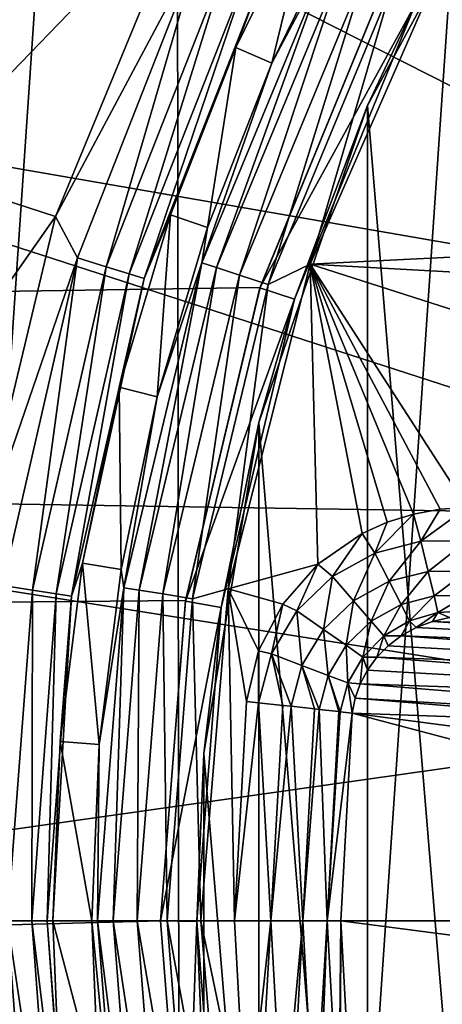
# Model space of a CAD drawing. Header units: metres. Extents: x -147 to 182, y -23 to 81.
# Tile 72 of 212: x -6.09 to -4.92, y -0.23 to 2.49. Entities that reach past the tile are written whole.
import ezdxf

# ---------------------------------------------------------------- set-up
doc = ezdxf.new("R2010")
doc.units = ezdxf.units.M
doc.layers.add('solid_ORA153_SW0001', color=7, linetype='CONTINUOUS')

msp = doc.modelspace()

# ---------------------------------------------------------------- linework, layer by layer
at = {"layer": 'solid_ORA153_SW0001'}
for points in [[(-4.46988, 8.920187, -40.900002), (-5.640007, -8.230489, -40.900002), (-5.659863, 8.216849, -40.900002)], [(-4.46988, 8.920187, -40.900002), (-4.448891, -8.930674, -40.900002), (-5.640007, -8.230489, -40.900002)], [(-5.659863, 8.216849, -40.900002), (-6.721572, -7.373658, -40.900002), (-6.739001, 7.357733, -40.900002)], [(-5.659863, 8.216849, -40.900002), (-5.640007, -8.230489, -40.900002), (-6.721572, -7.373658, -40.900002)], [(-6.518532, 4.44426, 40.898582), (-7.108109, 3.423084, 40.898582), (-3.325722, 2.137311, 41.289154)], [(-6.518532, 4.44426, 40.898582), (-3.325722, 2.137311, 41.289154), (-2.9877, 2.588856, 41.289154)], [(-7.108109, 3.423084, 40.898582), (-7.538901, 2.325443, 40.898582), (-3.596042, 1.642257, 41.289154)], [(-7.108109, 3.423084, 40.898582), (-3.596042, 1.642257, 41.289154), (-3.325722, 2.137311, 41.289154)], [(-4.688452, 3.062412, 26.700001), (-4.996348, 2.529138, 22.558666), (-5.128601, 2.248877, 26.700001)], [(-4.688452, 3.062412, 26.700001), (-5.128601, 2.248877, 26.700001), (-4.688441, -3.062429, 26.700001)], [(-5.612337, 2.856362, 25.799999), (-6.375558, 2.06814, 25.799999), (-5.973464, 3.04017, 25.799999)], [(-6.121675, 2.948043, 25.814436), (-5.973464, 3.04017, 25.799999), (-6.375558, 2.06814, 25.799999)], [(-5.612337, 2.856362, 25.799999), (-5.990109, 1.943129, 25.799999), (-6.375558, 2.06814, 25.799999)], [(-5.59068, 2.692329, 25.814522), (-5.990109, 1.943129, 25.799999), (-5.612337, 2.856362, 25.799999)], [(-5.393123, 2.365643, 38.502617), (-5.492263, 2.40913, 26.097382), (-5.27456, 2.854449, 26.097382)], [(-5.417203, 2.608788, 26.005571), (-5.27456, 2.854449, 26.097382), (-5.492263, 2.40913, 26.097382)], [(-5.179349, 2.802924, 38.502617), (-5.393123, 2.365643, 38.502617), (-5.27456, 2.854449, 26.097382)], [(-5.233691, 2.666699, 38.594429), (-5.393123, 2.365643, 38.502617), (-5.179349, 2.802924, 38.502617)], [(-5.59068, 2.692329, 25.814522), (-5.929507, 1.829011, 25.814522), (-5.990109, 1.943129, 25.799999)], [(-5.849854, 1.804441, 25.856735), (-5.929507, 1.829011, 25.814522), (-5.59068, 2.692329, 25.814522)], [(-5.515578, 2.656163, 25.856735), (-5.849854, 1.804441, 25.856735), (-5.59068, 2.692329, 25.814522)], [(-5.08602, 2.573394, 22.855583), (-112.699997, 2.670137, 22.844482), (-112.699997, 0, 23)], [(-5.586419, 1.815138, 38.594429), (-5.393123, 2.365643, 38.502617), (-5.233691, 2.666699, 38.594429)], [(-5.586419, 1.815138, 38.594429), (-5.233691, 2.666699, 38.594429), (-5.545655, 1.801893, 38.677452)], [(-5.233691, 2.666699, 38.594429), (-5.195501, 2.64724, 38.677452), (-5.545655, 1.801893, 38.677452)], [(-5.786475, 1.784891, 25.922546), (-5.849854, 1.804441, 25.856735), (-5.515578, 2.656163, 25.856735)], [(-5.455821, 2.627385, 25.922546), (-5.786475, 1.784891, 25.922546), (-5.515578, 2.656163, 25.856735)], [(-5.545655, 1.801893, 38.677452), (-5.195501, 2.64724, 38.677452), (-5.482575, 1.781397, 38.743263)], [(-5.195501, 2.64724, 38.677452), (-5.136404, 2.617128, 38.743263), (-5.482575, 1.781397, 38.743263)], [(-2.782413, 1.936384, 38.799999), (-5.28732, 1.811887, 38.799999), (-4.916895, 2.657595, 38.799999)], [(-5.062133, 2.579285, 38.785477), (-4.916895, 2.657595, 38.799999), (-5.28732, 1.811887, 38.799999)], [(-5.745517, 1.772257, 26.005571), (-5.786475, 1.784891, 25.922546), (-5.455821, 2.627385, 25.922546)], [(-5.417203, 2.608788, 26.005571), (-5.745517, 1.772257, 26.005571), (-5.455821, 2.627385, 25.922546)], [(-5.417203, 2.608788, 26.005571), (-5.672449, 1.947354, 26.097382), (-5.745517, 1.772257, 26.005571)], [(-5.417203, 2.608788, 26.005571), (-5.492263, 2.40913, 26.097382), (-5.672449, 1.947354, 26.097382)], [(-5.482575, 1.781397, 38.743263), (-5.136404, 2.617128, 38.743263), (-5.403298, 1.755638, 38.785477)], [(-5.136404, 2.617128, 38.743263), (-5.062133, 2.579285, 38.785477), (-5.403298, 1.755638, 38.785477)], [(-5.425524, 1.747491, 22.933519), (-5.08602, 2.573394, 22.855583), (-112.699997, 0, 23)], [(-5.425946, 1.746171, 22.63273), (-5.085828, 2.573783, 22.553625), (-5.425524, 1.747491, 22.933519)], [(-4.996348, 2.529138, 22.558666), (-5.085828, 2.573783, 22.553625), (-5.425946, 1.746171, 22.63273)], [(-5.085828, 2.573783, 22.553625), (-5.08602, 2.573394, 22.855583), (-5.425524, 1.747491, 22.933519)], [(-5.403298, 1.755638, 38.785477), (-5.062133, 2.579285, 38.785477), (-5.28732, 1.811887, 38.799999)], [(-5.330842, 1.715237, 22.635103), (-4.996348, 2.529138, 22.558666), (-5.425946, 1.746171, 22.63273)], [(-5.128601, 2.248877, 26.700001), (-4.996348, 2.529138, 22.558666), (-5.330842, 1.715237, 22.635103)], [(-5.570056, 1.912203, 38.502617), (-5.672449, 1.947354, 26.097382), (-5.492263, 2.40913, 26.097382)], [(-5.393123, 2.365643, 38.502617), (-5.570056, 1.912203, 38.502617), (-5.492263, 2.40913, 26.097382)], [(-5.586419, 1.815138, 38.594429), (-5.570056, 1.912203, 38.502617), (-5.393123, 2.365643, 38.502617)], [(-7.538901, 2.325443, 40.898582), (-7.801287, 1.175855, 40.898582), (-3.793157, 1.113771, 41.289154)], [(-7.538901, 2.325443, 40.898582), (-3.793157, 1.113771, 41.289154), (-3.596042, 1.642257, 41.289154)], [(-5.128601, 2.248877, 26.700001), (-5.330842, 1.715237, 22.635103), (-5.428681, 1.374545, 26.700001)], [(-5.128601, 2.248877, 26.700001), (-5.428681, 1.374545, 26.700001), (-5.128592, -2.248897, 26.700001)], [(-5.128601, 2.248877, 26.700001), (-5.128592, -2.248897, 26.700001), (-4.688441, -3.062429, 26.700001)], [(-5.990109, 1.943129, 25.799999), (-6.62071, 1.044544, 25.799999), (-6.375558, 2.06814, 25.799999)], [(-5.990109, 1.943129, 25.799999), (-6.220448, 0.98139, 25.799999), (-6.62071, 1.044544, 25.799999)], [(-5.929507, 1.829011, 25.814522), (-6.220448, 0.98139, 25.799999), (-5.990109, 1.943129, 25.799999)], [(-5.70894, 1.4457, 38.502617), (-5.813886, 1.472276, 26.097382), (-5.672449, 1.947354, 26.097382)], [(-5.745517, 1.772257, 26.005571), (-5.672449, 1.947354, 26.097382), (-5.813886, 1.472276, 26.097382)], [(-5.570056, 1.912203, 38.502617), (-5.70894, 1.4457, 38.502617), (-5.672449, 1.947354, 26.097382)], [(-2.782413, 1.936384, 38.799999), (-2.943068, 1.682184, 38.799999), (-5.28732, 1.811887, 38.799999)], [(-5.586419, 1.815138, 38.594429), (-5.70894, 1.4457, 38.502617), (-5.570056, 1.912203, 38.502617)], [(-5.929507, 1.829011, 25.814522), (-6.13588, 0.924835, 25.814522), (-6.220448, 0.98139, 25.799999)], [(-6.053454, 0.912411, 25.856735), (-6.13588, 0.924835, 25.814522), (-5.929507, 1.829011, 25.814522)], [(-5.849854, 1.804441, 25.856735), (-6.053454, 0.912411, 25.856735), (-5.929507, 1.829011, 25.814522)], [(-5.987869, 0.902526, 25.922546), (-6.053454, 0.912411, 25.856735), (-5.849854, 1.804441, 25.856735)], [(-5.786475, 1.784891, 25.922546), (-5.987869, 0.902526, 25.922546), (-5.849854, 1.804441, 25.856735)], [(-5.801591, 0.918882, 38.594429), (-5.70894, 1.4457, 38.502617), (-5.586419, 1.815138, 38.594429)], [(-5.801591, 0.918882, 38.594429), (-5.586419, 1.815138, 38.594429), (-5.759257, 0.912177, 38.677452)], [(-5.586419, 1.815138, 38.594429), (-5.545655, 1.801893, 38.677452), (-5.759257, 0.912177, 38.677452)], [(-5.759257, 0.912177, 38.677452), (-5.545655, 1.801893, 38.677452), (-5.693748, 0.901801, 38.743263)], [(-5.545655, 1.801893, 38.677452), (-5.482575, 1.781397, 38.743263), (-5.693748, 0.901801, 38.743263)], [(-5.265707, 0.984257, 38.799999), (-5.513557, 0.916148, 38.799999), (-5.28732, 1.811887, 38.799999)], [(-5.403298, 1.755638, 38.785477), (-5.28732, 1.811887, 38.799999), (-5.513557, 0.916148, 38.799999)], [(-5.143342, 1.068781, 38.799999), (-5.265707, 0.984257, 38.799999), (-5.28732, 1.811887, 38.799999)], [(-5.074646, 1.099636, 38.799999), (-5.143342, 1.068781, 38.799999), (-5.28732, 1.811887, 38.799999)], [(-5.002513, 1.12199, 38.799999), (-5.074646, 1.099636, 38.799999), (-5.28732, 1.811887, 38.799999)], [(-4.928402, 1.135443, 38.799999), (-5.002513, 1.12199, 38.799999), (-5.28732, 1.811887, 38.799999)], [(-4.853806, 1.139898, 38.799999), (-4.928402, 1.135443, 38.799999), (-5.28732, 1.811887, 38.799999)], [(-3.192498, 1.139898, 38.799999), (-4.853806, 1.139898, 38.799999), (-5.28732, 1.811887, 38.799999)], [(-2.943068, 1.682184, 38.799999), (-3.192498, 1.139898, 38.799999), (-5.28732, 1.811887, 38.799999)], [(-5.945486, 0.896138, 26.005571), (-5.987869, 0.902526, 25.922546), (-5.786475, 1.784891, 25.922546)], [(-5.745517, 1.772257, 26.005571), (-5.945486, 0.896138, 26.005571), (-5.786475, 1.784891, 25.922546)], [(-5.745517, 1.772257, 26.005571), (-5.915608, 0.98714, 26.097382), (-5.945486, 0.896138, 26.005571)], [(-5.745517, 1.772257, 26.005571), (-5.813886, 1.472276, 26.097382), (-5.915608, 0.98714, 26.097382)], [(-5.693748, 0.901801, 38.743263), (-5.482575, 1.781397, 38.743263), (-5.611417, 0.888761, 38.785477)], [(-5.482575, 1.781397, 38.743263), (-5.403298, 1.755638, 38.785477), (-5.611417, 0.888761, 38.785477)], [(-5.631125, 0.883378, 22.98303), (-5.425524, 1.747491, 22.933519), (-112.699997, 0, 23)], [(-5.631354, 0.881958, 22.682858), (-5.425946, 1.746171, 22.63273), (-5.631125, 0.883378, 22.98303)], [(-5.330842, 1.715237, 22.635103), (-5.425946, 1.746171, 22.63273), (-5.631354, 0.881958, 22.682858)], [(-5.425946, 1.746171, 22.63273), (-5.425524, 1.747491, 22.933519), (-5.631125, 0.883378, 22.98303)], [(-5.611417, 0.888761, 38.785477), (-5.403298, 1.755638, 38.785477), (-5.513557, 0.916148, 38.799999)], [(-5.532817, 0.864838, 22.683517), (-5.330842, 1.715237, 22.635103), (-5.631354, 0.881958, 22.682858)], [(-5.428681, 1.374545, 26.700001), (-5.330842, 1.715237, 22.635103), (-5.532817, 0.864838, 22.683517)], [(-5.808825, 0.969322, 38.502617), (-5.915608, 0.98714, 26.097382), (-5.813886, 1.472276, 26.097382)], [(-5.70894, 1.4457, 38.502617), (-5.808825, 0.969322, 38.502617), (-5.813886, 1.472276, 26.097382)], [(-5.801591, 0.918882, 38.594429), (-5.808825, 0.969322, 38.502617), (-5.70894, 1.4457, 38.502617)], [(-5.428681, 1.374545, 26.700001), (-5.532817, 0.864838, 22.683517), (-5.580893, 0.462191, 26.700001)], [(-5.428681, 1.374545, 26.700001), (-5.580893, 0.462191, 26.700001), (-5.428677, -1.374564, 26.700001)], [(-5.428681, 1.374545, 26.700001), (-5.428677, -1.374564, 26.700001), (-5.128592, -2.248897, 26.700001)], [(-7.801287, 1.175855, 40.898582), (-7.889405, 0, 40.898582), (-3.913054, 0.562612, 41.289154)], [(-7.801287, 1.175855, 40.898582), (-3.913054, 0.562612, 41.289154), (-3.793157, 1.113771, 41.289154)], [(-5.108443, 1.014498, 38.793034), (-5.074646, 1.099636, 38.799999), (-5.002513, 1.12199, 38.799999)], [(-5.108443, 1.014498, 38.793034), (-5.002513, 1.12199, 38.799999), (-4.981642, 1.047063, 38.789753)], [(-4.981642, 1.047063, 38.789753), (-5.002513, 1.12199, 38.799999), (-4.928402, 1.135443, 38.799999)], [(-4.981642, 1.047063, 38.789753), (-4.928402, 1.135443, 38.799999), (-4.853806, 1.139898, 38.799999)], [(-4.981642, 1.047063, 38.789753), (-4.853806, 1.139898, 38.799999), (-4.853806, 1.047954, 38.785564)], [(-5.108443, 1.014498, 38.793034), (-5.143342, 1.068781, 38.799999), (-5.074646, 1.099636, 38.799999)], [(-5.225585, 0.949884, 38.795403), (-5.265707, 0.984257, 38.799999), (-5.143342, 1.068781, 38.799999)], [(-5.225585, 0.949884, 38.795403), (-5.143342, 1.068781, 38.799999), (-5.108443, 1.014498, 38.793034)], [(-5.108443, 1.014498, 38.793034), (-4.981642, 1.047063, 38.789753), (-5.068811, 0.937004, 38.759048)], [(-4.981642, 1.047063, 38.789753), (-4.961735, 0.96404, 38.751781), (-5.068811, 0.937004, 38.759048)], [(-4.981642, 1.047063, 38.789753), (-4.853806, 1.047954, 38.785564), (-4.961735, 0.96404, 38.751781)], [(-4.853806, 1.047954, 38.785564), (-4.853806, 0.964557, 38.743423), (-4.961735, 0.96404, 38.751781)], [(-5.225585, 0.949884, 38.795403), (-5.108443, 1.014498, 38.793034), (-5.167745, 0.8831, 38.76498)], [(-5.108443, 1.014498, 38.793034), (-5.068811, 0.937004, 38.759048), (-5.167745, 0.8831, 38.76498)], [(-5.869031, 0.486322, 38.502617), (-5.976921, 0.495262, 26.097382), (-5.915608, 0.98714, 26.097382)], [(-5.945486, 0.896138, 26.005571), (-5.915608, 0.98714, 26.097382), (-5.976921, 0.495262, 26.097382)], [(-5.808825, 0.969322, 38.502617), (-5.869031, 0.486322, 38.502617), (-5.915608, 0.98714, 26.097382)], [(-5.265707, 0.984257, 38.799999), (-5.362821, 0.874019, 38.799999), (-5.513557, 0.916148, 38.799999)], [(-5.323762, 0.85545, 38.79694), (-5.362821, 0.874019, 38.799999), (-5.265707, 0.984257, 38.799999)], [(-5.323762, 0.85545, 38.79694), (-5.265707, 0.984257, 38.799999), (-5.225585, 0.949884, 38.795403)], [(-5.801591, 0.918882, 38.594429), (-5.869031, 0.486322, 38.502617), (-5.808825, 0.969322, 38.502617)], [(-5.068811, 0.937004, 38.759048), (-4.961735, 0.96404, 38.751781), (-5.035863, 0.872577, 38.699936)], [(-4.961735, 0.96404, 38.751781), (-4.945518, 0.896404, 38.689384), (-5.035863, 0.872577, 38.699936)], [(-4.961735, 0.96404, 38.751781), (-4.853806, 0.964557, 38.743423), (-4.945518, 0.896404, 38.689384)], [(-4.853806, 0.964557, 38.743423), (-4.853806, 0.89817, 38.677673), (-4.945518, 0.896404, 38.689384)], [(-6.053454, 0.912411, 25.856735), (-6.12183, 0, 25.856735), (-6.13588, 0.924835, 25.814522)], [(-5.323762, 0.85545, 38.79694), (-5.225585, 0.949884, 38.795403), (-5.250666, 0.804172, 38.769405)], [(-5.225585, 0.949884, 38.795403), (-5.167745, 0.8831, 38.76498), (-5.250666, 0.804172, 38.769405)], [(-5.167745, 0.8831, 38.76498), (-5.068811, 0.937004, 38.759048), (-5.118838, 0.82663, 38.708855)], [(-5.068811, 0.937004, 38.759048), (-5.035863, 0.872577, 38.699936), (-5.118838, 0.82663, 38.708855)], [(-6.055504, 0, 25.922546), (-6.12183, 0, 25.856735), (-6.053454, 0.912411, 25.856735)], [(-5.987869, 0.902526, 25.922546), (-6.055504, 0, 25.922546), (-6.053454, 0.912411, 25.856735)], [(-6.012642, 0, 26.005571), (-6.055504, 0, 25.922546), (-5.987869, 0.902526, 25.922546)], [(-5.945486, 0.896138, 26.005571), (-6.012642, 0, 26.005571), (-5.987869, 0.902526, 25.922546)], [(-5.873909, 0, 38.594429), (-5.869031, 0.486322, 38.502617), (-5.801591, 0.918882, 38.594429)], [(-5.873909, 0, 38.594429), (-5.801591, 0.918882, 38.594429), (-5.831047, 0, 38.677452)], [(-5.801591, 0.918882, 38.594429), (-5.759257, 0.912177, 38.677452), (-5.831047, 0, 38.677452)], [(-5.831047, 0, 38.677452), (-5.759257, 0.912177, 38.677452), (-5.76472, 0, 38.743263)], [(-5.759257, 0.912177, 38.677452), (-5.693748, 0.901801, 38.743263), (-5.76472, 0, 38.743263)], [(-5.76472, 0, 38.743263), (-5.693748, 0.901801, 38.743263), (-5.681365, 0, 38.785477)], [(-5.693748, 0.901801, 38.743263), (-5.611417, 0.888761, 38.785477), (-5.681365, 0, 38.785477)], [(-5.611417, 0.888761, 38.785477), (-5.513557, 0.916148, 38.799999), (-5.589158, 0, 38.799999)], [(-5.496035, 0, 38.799999), (-5.589158, 0, 38.799999), (-5.513557, 0.916148, 38.799999)], [(-5.462564, 0.605636, 38.799999), (-5.496035, 0, 38.799999), (-5.513557, 0.916148, 38.799999)], [(-5.429711, 0.744564, 38.799999), (-5.462564, 0.605636, 38.799999), (-5.513557, 0.916148, 38.799999)], [(-5.362821, 0.874019, 38.799999), (-5.429711, 0.744564, 38.799999), (-5.513557, 0.916148, 38.799999)], [(-5.035863, 0.872577, 38.699936), (-4.945518, 0.896404, 38.689384), (-5.012794, 0.827468, 38.621429)], [(-4.945518, 0.896404, 38.689384), (-4.934563, 0.850718, 38.608612), (-5.012794, 0.827468, 38.621429)], [(-4.945518, 0.896404, 38.689384), (-4.853806, 0.89817, 38.677673), (-4.934563, 0.850718, 38.608612)], [(-4.853806, 0.89817, 38.677673), (-4.853806, 0.855232, 38.594685), (-4.934563, 0.850718, 38.608612)], [(-5.631125, 0.883378, 22.98303), (-112.699997, 0, 23), (-5.7, 0, 23)], [(-5.945486, 0.896138, 26.005571), (-5.997405, 0, 26.097382), (-6.012642, 0, 26.005571)], [(-5.945486, 0.896138, 26.005571), (-5.976921, 0.495262, 26.097382), (-5.997405, 0, 26.097382)], [(-5.631354, 0.881958, 22.682858), (-5.631125, 0.883378, 22.98303), (-5.7, 0, 23)], [(-5.7, 0, 22.699999), (-5.631354, 0.881958, 22.682858), (-5.7, 0, 23)], [(-5.532817, 0.864838, 22.683517), (-5.631354, 0.881958, 22.682858), (-5.7, 0, 22.699999)], [(-5.681365, 0, 38.785477), (-5.611417, 0.888761, 38.785477), (-5.589158, 0, 38.799999)], [(-5.39411, 0.736637, 38.797813), (-5.429711, 0.744564, 38.799999), (-5.362821, 0.874019, 38.799999)], [(-5.39411, 0.736637, 38.797813), (-5.362821, 0.874019, 38.799999), (-5.323762, 0.85545, 38.79694)], [(-5.250666, 0.804172, 38.769405), (-5.167745, 0.8831, 38.76498), (-5.18805, 0.760246, 38.715733)], [(-5.167745, 0.8831, 38.76498), (-5.118838, 0.82663, 38.708855), (-5.18805, 0.760246, 38.715733)], [(-5.118838, 0.82663, 38.708855), (-5.035863, 0.872577, 38.699936), (-5.083608, 0.785953, 38.632469)], [(-5.035863, 0.872577, 38.699936), (-5.012794, 0.827468, 38.621429), (-5.083608, 0.785953, 38.632469)], [(-5.600001, -0.001107, 22.699999), (-5.532817, 0.864838, 22.683517), (-5.7, 0, 22.699999)], [(-5.580893, 0.462191, 26.700001), (-5.532817, 0.864838, 22.683517), (-5.600001, -0.001107, 22.699999)], [(-5.39411, 0.736637, 38.797813), (-5.323762, 0.85545, 38.79694), (-5.310074, 0.704768, 38.772251)], [(-5.323762, 0.85545, 38.79694), (-5.250666, 0.804172, 38.769405), (-5.310074, 0.704768, 38.772251)], [(-5.012794, 0.827468, 38.621429), (-4.934563, 0.850718, 38.608612), (-4.994859, 0.80938, 38.529896)], [(-4.934563, 0.850718, 38.608612), (-4.95009, 0.826156, 38.521294), (-4.994859, 0.80938, 38.529896)], [(-4.934563, 0.850718, 38.608612), (-4.902678, 0.836471, 38.512127), (-4.95009, 0.826156, 38.521294)], [(-4.934563, 0.850718, 38.608612), (-4.853806, 0.855232, 38.594685), (-4.902678, 0.836471, 38.512127)], [(-5.18805, 0.760246, 38.715733), (-5.118838, 0.82663, 38.708855), (-5.141991, 0.727934, 38.641132)], [(-5.118838, 0.82663, 38.708855), (-5.083608, 0.785953, 38.632469), (-5.141991, 0.727934, 38.641132)], [(-5.083608, 0.785953, 38.632469), (-5.012794, 0.827468, 38.621429), (-5.035916, 0.786775, 38.537735)], [(-5.012794, 0.827468, 38.621429), (-4.994859, 0.80938, 38.529896), (-5.035916, 0.786775, 38.537735)], [(-4.994859, 0.80938, 38.529896), (-4.95009, 0.826156, 38.521294), (-3.301015, 0.722172, 30.442806)], [(-4.95009, 0.826156, 38.521294), (-4.902678, 0.836471, 38.512127), (-3.225163, 0.757629, 30.4587)], [(-4.95009, 0.826156, 38.521294), (-3.225163, 0.757629, 30.4587), (-3.301015, 0.722172, 30.442806)], [(-5.310074, 0.704768, 38.772251), (-5.250666, 0.804172, 38.769405), (-5.237468, 0.677233, 38.72028)], [(-5.250666, 0.804172, 38.769405), (-5.18805, 0.760246, 38.715733), (-5.237468, 0.677233, 38.72028)], [(-5.035916, 0.786775, 38.537735), (-4.994859, 0.80938, 38.529896), (-3.301015, 0.722172, 30.442806)], [(-5.141991, 0.727934, 38.641132), (-5.083608, 0.785953, 38.632469), (-5.103717, 0.727218, 38.550491)], [(-5.083608, 0.785953, 38.632469), (-5.072407, 0.759111, 38.544636), (-5.103717, 0.727218, 38.550491)], [(-5.083608, 0.785953, 38.632469), (-5.035916, 0.786775, 38.537735), (-5.072407, 0.759111, 38.544636)], [(-5.072407, 0.759111, 38.544636), (-5.035916, 0.786775, 38.537735), (-3.364094, 0.666352, 30.429819)], [(-5.035916, 0.786775, 38.537735), (-3.301015, 0.722172, 30.442806), (-3.364094, 0.666352, 30.429819)], [(-5.429595, 0.601981, 38.798161), (-5.462564, 0.605636, 38.799999), (-5.429711, 0.744564, 38.799999)], [(-5.39411, 0.736637, 38.797813), (-5.429595, 0.601981, 38.798161), (-5.429711, 0.744564, 38.799999)], [(-5.39411, 0.736637, 38.797813), (-5.363029, 0.594601, 38.782791), (-5.429595, 0.601981, 38.798161)], [(-5.39411, 0.736637, 38.797813), (-5.340019, 0.59205, 38.773491), (-5.363029, 0.594601, 38.782791)], [(-5.39411, 0.736637, 38.797813), (-5.310074, 0.704768, 38.772251), (-5.340019, 0.59205, 38.773491)], [(-5.237468, 0.677233, 38.72028), (-5.18805, 0.760246, 38.715733), (-5.183335, 0.656705, 38.646938)], [(-5.18805, 0.760246, 38.715733), (-5.141991, 0.727934, 38.641132), (-5.183335, 0.656705, 38.646938)], [(-5.103717, 0.727218, 38.550491), (-5.072407, 0.759111, 38.544636), (-3.364094, 0.666352, 30.429819)], [(-5.183335, 0.656705, 38.646938), (-5.141991, 0.727934, 38.641132), (-5.149324, 0.653946, 38.558807)], [(-5.141991, 0.727934, 38.641132), (-5.129449, 0.691898, 38.555233), (-5.149324, 0.653946, 38.558807)], [(-5.141991, 0.727934, 38.641132), (-5.103717, 0.727218, 38.550491), (-5.129449, 0.691898, 38.555233)], [(-5.129449, 0.691898, 38.555233), (-5.103717, 0.727218, 38.550491), (-3.409309, 0.594676, 30.420786)], [(-5.103717, 0.727218, 38.550491), (-3.364094, 0.666352, 30.429819), (-3.409309, 0.594676, 30.420786)], [(-5.310074, 0.704768, 38.772251), (-5.274913, 0.584831, 38.733139), (-5.340019, 0.59205, 38.773491)], [(-5.310074, 0.704768, 38.772251), (-5.262332, 0.583437, 38.722294), (-5.274913, 0.584831, 38.733139)], [(-5.310074, 0.704768, 38.772251), (-5.237468, 0.677233, 38.72028), (-5.262332, 0.583437, 38.722294)], [(-5.149324, 0.653946, 38.558807), (-5.129449, 0.691898, 38.555233), (-3.409309, 0.594676, 30.420786)], [(-5.237468, 0.677233, 38.72028), (-5.208327, 0.577449, 38.656746), (-5.262332, 0.583437, 38.722294)], [(-5.237468, 0.677233, 38.72028), (-5.204072, 0.576977, 38.649532), (-5.208327, 0.577449, 38.656746)], [(-5.237468, 0.677233, 38.72028), (-5.183335, 0.656705, 38.646938), (-5.204072, 0.576977, 38.649532)], [(-5.183335, 0.656705, 38.646938), (-5.170907, 0.5733, 38.562374), (-5.204072, 0.576977, 38.649532)], [(-5.183335, 0.656705, 38.646938), (-5.163167, 0.614157, 38.561192), (-5.170907, 0.5733, 38.562374)], [(-5.183335, 0.656705, 38.646938), (-5.149324, 0.653946, 38.558807), (-5.163167, 0.614157, 38.561192)], [(-5.163167, 0.614157, 38.561192), (-5.149324, 0.653946, 38.558807), (-3.432962, 0.513266, 30.416443)], [(-5.149324, 0.653946, 38.558807), (-3.409309, 0.594676, 30.420786), (-3.432962, 0.513266, 30.416443)], [(-5.429595, 0.601981, 38.798161), (-5.496035, 0, 38.799999), (-5.462564, 0.605636, 38.799999)], [(-5.395893, 0, 38.782791), (-5.496035, 0, 38.799999), (-5.429595, 0.601981, 38.798161)], [(-5.395893, 0, 38.782791), (-5.429595, 0.601981, 38.798161), (-5.363029, 0.594601, 38.782791)], [(-5.163167, 0.614157, 38.561192), (-4.26554, 0.540764, 34.314518), (-5.170907, 0.5733, 38.562374)], [(-5.163167, 0.614157, 38.561192), (-3.432962, 0.513266, 30.416443), (-4.26554, 0.540764, 34.314518)], [(-5.395893, 0, 38.782791), (-5.363029, 0.594601, 38.782791), (-5.340019, 0.59205, 38.773491)], [(-5.307239, 0, 38.733143), (-5.395893, 0, 38.782791), (-5.340019, 0.59205, 38.773491)], [(-5.307239, 0, 38.733143), (-5.340019, 0.59205, 38.773491), (-5.274913, 0.584831, 38.733139)], [(-5.307239, 0, 38.733143), (-5.274913, 0.584831, 38.733139), (-5.262332, 0.583437, 38.722294)], [(-5.240242, 0, 38.65675), (-5.307239, 0, 38.733143), (-5.262332, 0.583437, 38.722294)], [(-5.240242, 0, 38.65675), (-5.262332, 0.583437, 38.722294), (-5.208327, 0.577449, 38.656746)], [(-5.240242, 0, 38.65675), (-5.208327, 0.577449, 38.656746), (-5.204072, 0.576977, 38.649532)], [(-5.240242, 0, 38.65675), (-5.204072, 0.576977, 38.649532), (-5.170907, 0.5733, 38.562374)], [(-5.240242, 0, 38.65675), (-5.170907, 0.5733, 38.562374), (-5.20259, 0, 38.562374)], [(-3.004187, 0.000001, 28.219698), (-5.20259, 0, 38.562374), (-5.170907, 0.5733, 38.562374)], [(-2.99041, 0.287382, 28.219698), (-5.170907, 0.5733, 38.562374), (-4.26554, 0.540764, 34.314518)], [(-2.99041, 0.287382, 28.219698), (-3.004187, 0.000001, 28.219698), (-5.170907, 0.5733, 38.562374)], [(-3.913054, 0.562612, 41.289154), (-7.889405, 0, 40.898582), (-3.953293, 0, 41.289154)], [(-5.976921, 0.495262, 26.097382), (-5.889146, 0, 38.502617), (-5.997405, 0, 26.097382)], [(-5.869031, 0.486322, 38.502617), (-5.889146, 0, 38.502617), (-5.976921, 0.495262, 26.097382)], [(-5.873909, 0, 38.594429), (-5.889146, 0, 38.502617), (-5.869031, 0.486322, 38.502617)], [(-5.580893, 0.462191, 26.700001), (-5.600001, -0.001107, 22.699999), (-5.580891, -0.462211, 26.700001)], [(-5.580893, 0.462191, 26.700001), (-5.580891, -0.462211, 26.700001), (-5.428677, -1.374564, 26.700001)], [(-7.801287, -1.175855, 40.898582), (-3.953293, 0, 41.289154), (-7.889405, 0, 40.898582)], [(-7.801287, -1.175855, 40.898582), (-3.913054, -0.562612, 41.289154), (-3.953293, 0, 41.289154)], [(-6.053454, -0.912411, 25.856735), (-6.205186, 0, 25.814522), (-6.12183, 0, 25.856735)], [(-6.053454, -0.912411, 25.856735), (-6.13588, -0.924835, 25.814522), (-6.205186, 0, 25.814522)], [(-5.987869, -0.902526, 25.922546), (-6.12183, 0, 25.856735), (-6.055504, 0, 25.922546)], [(-5.987869, -0.902526, 25.922546), (-6.053454, -0.912411, 25.856735), (-6.12183, 0, 25.856735)], [(-5.945486, -0.896138, 26.005571), (-6.055504, 0, 25.922546), (-6.012642, 0, 26.005571)], [(-5.945486, -0.896138, 26.005571), (-5.987869, -0.902526, 25.922546), (-6.055504, 0, 25.922546)], [(-6.012642, 0, 26.005571), (-5.997405, 0, 26.097382), (-5.976921, -0.495262, 26.097382)], [(-5.945486, -0.896138, 26.005571), (-6.012642, 0, 26.005571), (-5.976921, -0.495262, 26.097382)], [(-5.869031, -0.486322, 38.502617), (-5.997405, 0, 26.097382), (-5.889146, 0, 38.502617)], [(-5.869031, -0.486322, 38.502617), (-5.976921, -0.495262, 26.097382), (-5.997405, 0, 26.097382)], [(-5.801591, -0.918882, 38.594429), (-5.869031, -0.486322, 38.502617), (-5.889146, 0, 38.502617)], [(-5.801591, -0.918882, 38.594429), (-5.889146, 0, 38.502617), (-5.873909, 0, 38.594429)], [(-5.7, 0, 22.699999), (-5.7, 0, 23), (-5.63121, -0.882833, 22.983051)], [(-5.631352, -0.881973, 22.682858), (-5.7, 0, 22.699999), (-5.63121, -0.882833, 22.983051)], [(-5.600001, -0.001107, 22.699999), (-5.7, 0, 22.699999), (-5.631352, -0.881973, 22.682858)], [(-5.681365, 0, 38.785477), (-5.589158, 0, 38.799999), (-5.513557, -0.916148, 38.799999)], [(-5.462564, -0.605636, 38.799999), (-5.513557, -0.916148, 38.799999), (-5.589158, 0, 38.799999)], [(-5.496035, 0, 38.799999), (-5.462564, -0.605636, 38.799999), (-5.589158, 0, 38.799999)], [(-3.004187, 0.000001, 28.219698), (-2.99041, -0.287379, 28.219698), (-5.20259, 0, 38.562374)], [(-5.7, 0, 23), (-112.699997, 0, 23), (-112.699997, -2.670137, 22.844482)], [(-5.63121, -0.882833, 22.983051), (-5.7, 0, 23), (-112.699997, -2.670137, 22.844482)], [(-5.759257, -0.912177, 38.677452), (-5.873909, 0, 38.594429), (-5.831047, 0, 38.677452)], [(-5.801591, -0.918882, 38.594429), (-5.873909, 0, 38.594429), (-5.759257, -0.912177, 38.677452)], [(-5.693748, -0.901801, 38.743263), (-5.831047, 0, 38.677452), (-5.76472, 0, 38.743263)], [(-5.759257, -0.912177, 38.677452), (-5.831047, 0, 38.677452), (-5.693748, -0.901801, 38.743263)], [(-5.611417, -0.888761, 38.785477), (-5.76472, 0, 38.743263), (-5.681365, 0, 38.785477)], [(-5.693748, -0.901801, 38.743263), (-5.76472, 0, 38.743263), (-5.611417, -0.888761, 38.785477)], [(-5.611417, -0.888761, 38.785477), (-5.681365, 0, 38.785477), (-5.513557, -0.916148, 38.799999)], [(-5.532469, -0.867056, 22.683434), (-5.600001, -0.001107, 22.699999), (-5.631352, -0.881973, 22.682858)], [(-5.580891, -0.462211, 26.700001), (-5.600001, -0.001107, 22.699999), (-5.532469, -0.867056, 22.683434)], [(-5.395893, 0, 38.782791), (-5.462564, -0.605636, 38.799999), (-5.496035, 0, 38.799999)], [(-5.395893, 0, 38.782791), (-5.429596, -0.601981, 38.798161), (-5.462564, -0.605636, 38.799999)], [(-5.395893, 0, 38.782791), (-5.363029, -0.594601, 38.782791), (-5.429596, -0.601981, 38.798161)], [(-5.307239, 0, 38.733143), (-5.363029, -0.594601, 38.782791), (-5.395893, 0, 38.782791)], [(-5.307239, 0, 38.733143), (-5.34002, -0.59205, 38.773495), (-5.363029, -0.594601, 38.782791)], [(-5.307239, 0, 38.733143), (-5.274913, -0.584831, 38.733139), (-5.34002, -0.59205, 38.773495)], [(-5.240242, 0, 38.65675), (-5.274913, -0.584831, 38.733139), (-5.307239, 0, 38.733143)], [(-5.240242, 0, 38.65675), (-5.262333, -0.583437, 38.722294), (-5.274913, -0.584831, 38.733139)], [(-5.240242, 0, 38.65675), (-5.208327, -0.577449, 38.656746), (-5.262333, -0.583437, 38.722294)], [(-5.240242, 0, 38.65675), (-5.20259, 0, 38.562374), (-5.208327, -0.577449, 38.656746)], [(-5.208327, -0.577449, 38.656746), (-5.20259, 0, 38.562374), (-5.204072, -0.576977, 38.649532)], [(-5.204072, -0.576977, 38.649532), (-5.20259, 0, 38.562374), (-5.170907, -0.5733, 38.562374)], [(-2.99041, -0.287379, 28.219698), (-5.170907, -0.5733, 38.562374), (-5.20259, 0, 38.562374)]]:
    msp.add_3dface(points, dxfattribs=at)

doc.saveas('drawing.dxf')
